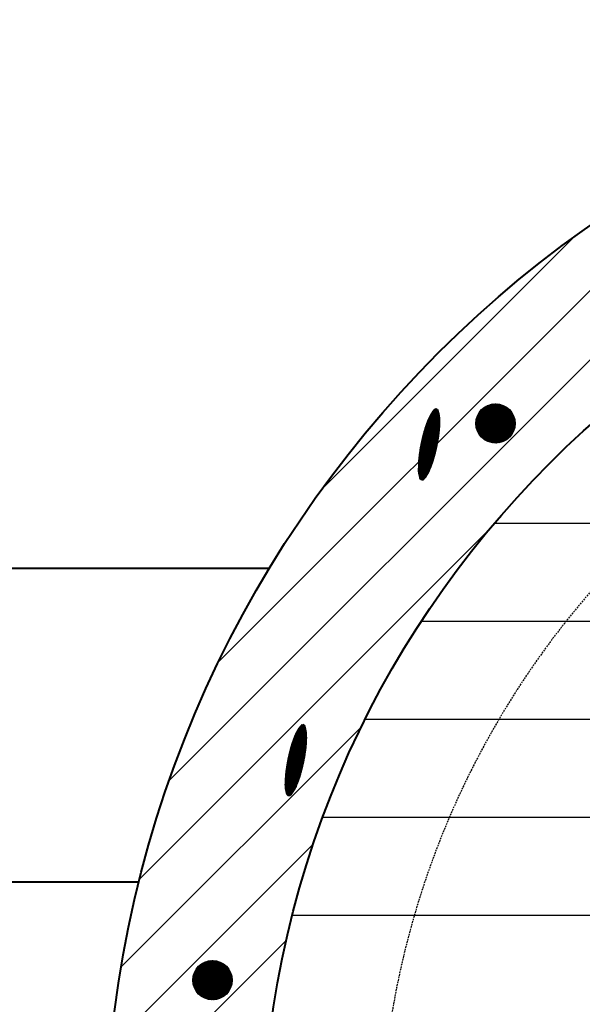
# Model space of a CAD drawing. Header units: millimetres. Extents: x -3143211 to -2549809, y 1060331 to 1394375.
# Tile 36 of 145: x -3033774 to -3031708, y 1087220 to 1090838. Entities that reach past the tile are written whole.
import ezdxf

# ---------------------------------------------------------------- set-up
doc = ezdxf.new("R2010")
doc.units = ezdxf.units.MM
doc.linetypes.add('DASHED2', pattern=[9.525, 6.35, -3.175])
doc.layers.add('7', color=2, linetype='Continuous')
doc.layers.add('8', color=2, linetype='Continuous')

msp = doc.modelspace()

# ---------------------------------------------------------------- linework, layer by layer
at = {"color": 188}
for p, q in [((-3033222.85616, 1088044.62844), (-3030665.56453, 1090601.92007)), ((-3033041.63461, 1088480.40843), (-3031101.34452, 1090420.69852)), ((-3032662.47958, 1089114.1219), (-3031735.058, 1090041.54349)), ((-3032098.233, 1089354.22162), (-3032026.45007, 1089426.00454)), ((-3032098.19681, 1089351.71222), (-3032023.94067, 1089425.96836)), ((-3032098.17819, 1089356.82201), (-3032029.05046, 1089425.94973)), ((-3032264.68305, 1089389.88013), (-3032231.28206, 1089375.83255)), ((-3032263.70515, 1089391.42157), (-3032231.50072, 1089377.87723)), ((-3032262.70339, 1089392.95297), (-3032231.7538, 1089379.93638)), ((-3032261.67759, 1089394.47426), (-3032232.04226, 1089382.01042)), ((-3032260.62756, 1089395.98536), (-3032232.36712, 1089384.09976)), ((-3032259.55306, 1089397.48617), (-3032232.72948, 1089386.20487)), ((-3032258.45388, 1089398.9766), (-3032233.13053, 1089388.32626)), ((-3032257.32976, 1089400.45654), (-3032233.57156, 1089390.46446)), ((-3032256.18041, 1089401.92587), (-3032234.05397, 1089392.62007)), ((-3032255.00555, 1089403.38447), (-3032234.57927, 1089394.79371)), ((-3032253.80486, 1089404.8322), (-3032235.14911, 1089396.98609)), ((-3032252.5045, 1089406.23802), (-3032235.7653, 1089399.19796)), ((-3032250.80442, 1089407.47573), (-3032236.4298, 1089401.43014)), ((-3032248.46288, 1089408.44366), (-3032237.38881, 1089403.78619)), ((-3032244.28917, 1089408.64102), (-3032240.16686, 1089406.90729)), ((-3032098.07845, 1089349.28499), (-3032021.51345, 1089425.85)), ((-3032098.02145, 1089359.52433), (-3032031.75278, 1089425.793)), ((-3032097.88515, 1089346.93271), (-3032019.16116, 1089425.6567)), ((-3032097.74895, 1089362.34241), (-3032034.57087, 1089425.5205)), ((-3032097.62292, 1089344.64936), (-3032016.87781, 1089425.39446)), ((-3032097.34275, 1089365.2942), (-3032037.52265, 1089425.1143)), ((-3032097.29681, 1089342.42988), (-3032014.65833, 1089425.06836)), ((-3032096.91113, 1089340.26997), (-3032012.49843, 1089424.68268)), ((-3032096.77887, 1089368.40366), (-3032040.63212, 1089424.55042)), ((-3032096.46956, 1089338.16596), (-3032010.39442, 1089424.2411)), ((-3032096.02398, 1089371.70414), (-3032043.93259, 1089423.79552)), ((-3032095.97528, 1089336.11466), (-3032008.34311, 1089423.74682)), ((-3032095.43105, 1089334.1133), (-3032006.34176, 1089423.2026)), ((-3032095.02925, 1089375.24445), (-3032047.4729, 1089422.8008)), ((-3032094.83929, 1089332.15948), (-3032004.38793, 1089422.61084)), ((-3032094.20212, 1089330.25107), (-3032002.47952, 1089421.97366)), ((-3032093.71786, 1089379.10143), (-3032051.32988, 1089421.4894)), ((-3032093.52139, 1089328.38621), (-3032000.61466, 1089421.29294)), ((-3032092.79876, 1089326.56325), (-3031998.79171, 1089420.57031)), ((-3032092.03568, 1089324.78075), (-3031997.0092, 1089419.80723)), ((-3032091.95509, 1089383.40978), (-3032055.63823, 1089419.72664)), ((-3032091.23345, 1089323.0374), (-3031995.26586, 1089419.00499)), ((-3032090.39319, 1089321.33207), (-3031993.56053, 1089418.16473)), ((-3032089.51593, 1089319.66375), (-3031991.89221, 1089417.28747)), ((-3032089.45807, 1089388.45239), (-3032060.68085, 1089417.22961)), ((-3032088.60255, 1089318.03155), (-3031990.26, 1089416.37409)), ((-3032087.65384, 1089316.43467), (-3031988.66312, 1089415.42539)), ((-3032086.6705, 1089314.87243), (-3031987.10088, 1089414.44204)), ((-3032085.65312, 1089313.34422), (-3031985.57268, 1089413.42466)), ((-3032085.34756, 1089395.10848), (-3032067.33694, 1089413.1191)), ((-3032084.60222, 1089311.84954), (-3031984.07799, 1089412.37376)), ((-3032083.51825, 1089310.38792), (-3031982.61638, 1089411.28979)), ((-3032082.40157, 1089308.95902), (-3031981.18748, 1089410.17311)), ((-3032081.25248, 1089307.56252), (-3031979.79097, 1089409.02403)), ((-3032080.07124, 1089306.19818), (-3031978.42664, 1089407.84278)), ((-3032078.85799, 1089304.86584), (-3031977.0943, 1089406.62954)), ((-3032077.61287, 1089303.56538), (-3031975.79383, 1089405.38441)), ((-3032076.33592, 1089302.29675), (-3031974.5252, 1089404.10746)), ((-3032075.02713, 1089301.05995), (-3031973.2884, 1089402.79867)), ((-3032073.68644, 1089299.85506), (-3031972.08351, 1089401.45798)), ((-3032072.31371, 1089298.6822), (-3031970.91065, 1089400.08526)), ((-3032070.90876, 1089297.54156), (-3031969.77002, 1089398.68031)), ((-3032069.47134, 1089296.4334), (-3031968.66186, 1089397.24289)), ((-3032068.00112, 1089295.35803), (-3031967.58649, 1089395.77267)), ((-3032066.49772, 1089294.31585), (-3031966.54431, 1089394.26926)), ((-3032064.96067, 1089293.30732), (-3031965.53577, 1089392.73222)), ((-3032063.38944, 1089292.33297), (-3031964.56142, 1089391.16098)), ((-3032281.35617, 1089353.93266), (-3032231.68563, 1089333.04253)), ((-3032280.72836, 1089355.62134), (-3032231.53222, 1089334.93073)), ((-3032280.09082, 1089357.30592), (-3032231.39017, 1089336.82371)), ((-3032279.44354, 1089358.98641), (-3032231.25956, 1089338.72149)), ((-3032278.78653, 1089360.6628), (-3032231.14045, 1089340.62411)), ((-3032278.11981, 1089362.33511), (-3032231.03292, 1089342.5316)), ((-3032277.44336, 1089364.00333), (-3032230.93705, 1089344.444)), ((-3032276.75719, 1089365.66746), (-3032230.85292, 1089346.36133)), ((-3032276.06131, 1089367.32751), (-3032230.7806, 1089348.28363)), ((-3032275.35571, 1089368.98347), (-3032230.72019, 1089350.21094)), ((-3032274.64039, 1089370.63534), (-3032230.67176, 1089352.14329)), ((-3032273.91535, 1089372.28312), (-3032230.63542, 1089354.08071)), ((-3032273.1806, 1089373.92682), (-3032230.61124, 1089356.02326)), ((-3032272.43353, 1089375.56534), (-3032230.59932, 1089357.97096)), ((-3032271.66454, 1089377.19464), (-3032230.59976, 1089359.92387)), ((-3032270.87268, 1089378.81432), (-3032230.61266, 1089361.88201)), ((-3032270.0579, 1089380.42436), (-3032230.63812, 1089363.84543)), ((-3032269.22012, 1089382.02472), (-3032230.67625, 1089365.81418)), ((-3032268.35927, 1089383.61539), (-3032230.73492, 1089367.79157)), ((-3032267.47525, 1089385.19631), (-3032230.82412, 1089369.7818)), ((-3032266.56796, 1089386.76744), (-3032230.94456, 1089371.78517)), ((-3032265.63728, 1089388.32874), (-3032231.09695, 1089373.80198)), ((-3032061.78339, 1089291.39343), (-3031963.62188, 1089389.55494)), ((-3032060.14183, 1089290.48941), (-3031962.71786, 1089387.91337)), ((-3032058.46392, 1089289.62173), (-3031961.85018, 1089386.23547)), ((-3032056.74876, 1089288.79131), (-3031961.01976, 1089384.5203)), ((-3032054.99529, 1089287.99919), (-3031960.22765, 1089382.76683)), ((-3032053.20234, 1089287.24656), (-3031959.47501, 1089380.97389)), ((-3032051.36858, 1089286.53473), (-3031958.76319, 1089379.14012)), ((-3032049.4925, 1089285.86523), (-3031958.09368, 1089377.26405)), ((-3032047.57241, 1089285.23973), (-3031957.46819, 1089375.34395)), ((-3032045.60637, 1089284.66019), (-3031956.88864, 1089373.37792)), ((-3032043.59221, 1089284.12877), (-3031956.35722, 1089371.36375)), ((-3032041.52741, 1089283.64798), (-3031955.87644, 1089369.29895)), ((-3032039.40911, 1089283.2207), (-3031955.44915, 1089367.18065)), ((-3032037.23401, 1089282.85021), (-3031955.07867, 1089365.00555)), ((-3032034.99828, 1089282.54036), (-3031954.76882, 1089362.76982)), ((-3032032.69743, 1089282.29563), (-3031954.52408, 1089360.46897)), ((-3032030.32618, 1089282.12129), (-3031954.34975, 1089358.09772)), ((-3032027.87823, 1089282.02366), (-3031954.25211, 1089355.64977)), ((-3032292.56622, 1089317.64029), (-3032236.67651, 1089294.13454)), ((-3032292.09509, 1089319.39486), (-3032236.38057, 1089295.96279)), ((-3032291.61872, 1089321.14722), (-3032236.09019, 1089297.79338)), ((-3032291.13712, 1089322.89739), (-3032235.80539, 1089299.62632)), ((-3032290.65029, 1089324.64536), (-3032235.52618, 1089301.4616)), ((-3032290.15824, 1089326.39113), (-3032235.25256, 1089303.29924)), ((-3032289.66097, 1089328.13471), (-3032234.98456, 1089305.13924)), ((-3032289.15849, 1089329.8761), (-3032234.7222, 1089306.98162)), ((-3032288.65081, 1089331.61529), (-3032234.46547, 1089308.82636)), ((-3032288.13793, 1089333.3523), (-3032234.21441, 1089310.67348)), ((-3032287.61986, 1089335.08713), (-3032233.96901, 1089312.52299)), ((-3032287.0966, 1089336.81978), (-3032233.7293, 1089314.37489)), ((-3032286.56665, 1089338.54961), (-3032233.4953, 1089316.22919)), ((-3032286.02694, 1089340.27534), (-3032233.26701, 1089318.0859)), ((-3032285.47739, 1089341.99693), (-3032233.04446, 1089319.94501)), ((-3032284.91802, 1089343.71439), (-3032232.82765, 1089321.80655)), ((-3032284.34883, 1089345.42772), (-3032232.61661, 1089323.6705)), ((-3032283.76985, 1089347.13693), (-3032232.41135, 1089325.53689)), ((-3032283.18108, 1089348.84202), (-3032232.21334, 1089327.40633)), ((-3032282.58254, 1089350.54301), (-3032232.02625, 1089329.28036)), ((-3032281.97423, 1089352.23989), (-3032231.85033, 1089331.15909)), ((-3032025.34597, 1089282.01034), (-3031954.23879, 1089353.11751)), ((-3032022.72008, 1089282.09063), (-3031954.31909, 1089350.49163)), ((-3032019.98898, 1089282.27615), (-3031954.50461, 1089347.76052)), ((-3032017.13788, 1089282.58167), (-3031954.81013, 1089344.90942)), ((-3032014.14749, 1089283.02647), (-3031955.25493, 1089341.91904)), ((-3032010.9918, 1089283.63658), (-3031955.86503, 1089338.76334)), ((-3032007.63418, 1089284.44862), (-3031956.67707, 1089335.40572)), ((-3032004.0201, 1089285.51711), (-3031957.74557, 1089331.79164)), ((-3032000.06168, 1089286.92995), (-3031959.1584, 1089327.83322)), ((-3031995.59894, 1089288.8471), (-3031961.07556, 1089323.37049)), ((-3031990.27137, 1089291.62909), (-3031963.85754, 1089318.04291)), ((-3032300.87672, 1089282.08115), (-3032243.74527, 1089258.05316)), ((-3032300.51203, 1089283.88049), (-3032243.34049, 1089259.83564)), ((-3032300.14194, 1089285.67755), (-3032242.94106, 1089261.62036)), ((-3032299.76645, 1089287.47235), (-3032242.54698, 1089263.40734)), ((-3032299.38557, 1089289.26487), (-3032242.15826, 1089265.19657)), ((-3032298.99932, 1089291.05514), (-3032241.77492, 1089266.98806)), ((-3032298.6077, 1089292.84315), (-3032241.39696, 1089268.78182)), ((-3032298.21071, 1089294.62891), (-3032241.02439, 1089270.57784)), ((-3032297.80838, 1089296.41241), (-3032240.65723, 1089272.37614)), ((-3032297.40071, 1089298.19367), (-3032240.29548, 1089274.17671)), ((-3032296.98771, 1089299.97269), (-3032239.93915, 1089275.97956)), ((-3032296.56938, 1089301.74947), (-3032239.58825, 1089277.7847)), ((-3032296.14574, 1089303.52401), (-3032239.2428, 1089279.59213)), ((-3032295.71679, 1089305.29632), (-3032238.9028, 1089281.40185)), ((-3032295.28255, 1089307.06641), (-3032238.56827, 1089283.21387)), ((-3032294.84301, 1089308.83426), (-3032238.23922, 1089285.02819)), ((-3032294.39819, 1089310.5999), (-3032237.91565, 1089286.84482)), ((-3032293.94809, 1089312.36332), (-3032237.59758, 1089288.66377)), ((-3032293.49273, 1089314.12452), (-3032237.28503, 1089290.48504)), ((-3032293.0321, 1089315.88351), (-3032236.97801, 1089292.30862)), ((-3031982.69377, 1089296.6611), (-3031968.88956, 1089310.46531)), ((-3032307.01778, 1089245.6096), (-3032252.95107, 1089222.87056)), ((-3032306.76365, 1089247.45544), (-3032252.44101, 1089224.60876)), ((-3032306.50387, 1089249.2989), (-3032251.93615, 1089226.34914)), ((-3032306.23845, 1089251.13998), (-3032251.43649, 1089228.09172)), ((-3032305.9674, 1089252.97871), (-3032250.94205, 1089229.83648)), ((-3032305.69075, 1089254.81507), (-3032250.45282, 1089231.58344)), ((-3032305.40851, 1089256.64908), (-3032249.96882, 1089233.3326)), ((-3032305.12069, 1089258.48075), (-3032249.49006, 1089235.08396)), ((-3032304.82729, 1089260.31007), (-3032249.01653, 1089236.83752)), ((-3032304.52834, 1089262.13705), (-3032248.54824, 1089238.59329)), ((-3032304.22385, 1089263.96171), (-3032248.0852, 1089240.35126)), ((-3032303.91383, 1089265.78404), (-3032247.62743, 1089242.11145)), ((-3032303.59829, 1089267.60404), (-3032247.17492, 1089243.87385)), ((-3032303.27724, 1089269.42174), (-3032246.72768, 1089245.63847)), ((-3032302.9507, 1089271.23712), (-3032246.28572, 1089247.40531)), ((-3032302.61868, 1089273.05019), (-3032245.84904, 1089249.17437)), ((-3032302.28118, 1089274.86097), (-3032245.41767, 1089250.94566)), ((-3032301.93823, 1089276.66945), (-3032244.99159, 1089252.71918)), ((-3032301.58983, 1089278.47563), (-3032244.57083, 1089254.49494)), ((-3032301.23599, 1089280.27953), (-3032244.15539, 1089256.27293)), ((-3032310.47046, 1089209.96011), (-3032264.23738, 1089190.51569)), ((-3032310.37996, 1089211.87476), (-3032263.55648, 1089192.18204)), ((-3032310.27776, 1089213.7845), (-3032262.88529, 1089193.85247)), ((-3032310.16395, 1089215.68935), (-3032262.22383, 1089195.52699)), ((-3032310.0386, 1089217.58935), (-3032261.57209, 1089197.2056)), ((-3032309.90179, 1089219.48452), (-3032260.93009, 1089198.88831)), ((-3032309.75358, 1089221.3749), (-3032260.29782, 1089200.57511)), ((-3032309.59404, 1089223.26052), (-3032259.67529, 1089202.266)), ((-3032309.42325, 1089225.14141), (-3032259.06251, 1089203.961)), ((-3032309.24127, 1089227.01759), (-3032258.45949, 1089205.6601)), ((-3032309.04817, 1089228.88909), (-3032257.86624, 1089207.36331)), ((-3032308.84567, 1089230.75664), (-3032257.28277, 1089209.07064)), ((-3032308.63727, 1089232.62171), (-3032256.7091, 1089210.78208)), ((-3032308.42311, 1089234.48435), (-3032256.14522, 1089212.49765)), ((-3032308.20319, 1089236.34458), (-3032255.59117, 1089214.21734)), ((-3032307.97752, 1089238.20238), (-3032255.04695, 1089215.94117)), ((-3032307.74614, 1089240.05778), (-3032254.51258, 1089217.66915)), ((-3032307.50904, 1089241.91078), (-3032253.98679, 1089219.40073)), ((-3032307.26625, 1089243.76139), (-3032253.46633, 1089221.13455)), ((-3032310.76952, 1089196.41688), (-3032269.28353, 1089178.96896)), ((-3032310.76338, 1089194.46158), (-3032270.06299, 1089177.34406)), ((-3032310.76325, 1089198.36696), (-3032268.52691, 1089180.60346)), ((-3032310.74473, 1089192.50102), (-3032270.86535, 1089175.7288)), ((-3032310.74468, 1089200.31186), (-3032267.78765, 1089182.24526)), ((-3032310.7139, 1089202.25163), (-3032267.05816, 1089183.89117)), ((-3032310.71348, 1089190.53516), (-3032271.69066, 1089174.12319)), ((-3032310.67099, 1089204.1863), (-3032266.33839, 1089185.54117)), ((-3032310.6681, 1089188.56336), (-3032272.539, 1089172.52726)), ((-3032310.61606, 1089206.11592), (-3032265.62833, 1089187.19526)), ((-3032310.59554, 1089186.58013), (-3032273.41046, 1089170.94106)), ((-3032310.54919, 1089208.04051), (-3032264.928, 1089188.85343)), ((-3032310.4921, 1089184.58391), (-3032274.30512, 1089169.36462)), ((-3032310.35711, 1089182.57442), (-3032275.22312, 1089167.79798)), ((-3032310.18983, 1089180.55135), (-3032276.16457, 1089166.24122)), ((-3032309.98945, 1089178.51436), (-3032277.12963, 1089164.69438)), ((-3032309.75513, 1089176.4631), (-3032278.11845, 1089163.15754)), ((-3032309.48596, 1089174.39717), (-3032279.1312, 1089161.63076)), ((-3032309.18095, 1089172.31618), (-3032280.16808, 1089160.11412)), ((-3032308.83905, 1089170.21967), (-3032281.22929, 1089158.60773)), ((-3032308.45911, 1089168.10716), (-3032282.31507, 1089157.11166)), ((-3032308.03991, 1089165.97814), (-3032283.42565, 1089155.62603)), ((-3032307.58009, 1089163.83204), (-3032284.56129, 1089154.15093)), ((-3032307.07822, 1089161.66825), (-3032285.7223, 1089152.68651)), ((-3032306.53272, 1089159.48611), (-3032286.90895, 1089151.23287)), ((-3032305.94188, 1089157.2849), (-3032288.12372, 1089149.79105)), ((-3032305.30381, 1089155.06383), (-3032289.58192, 1089148.45162)), ((-3032304.59561, 1089152.81326), (-3032291.53162, 1089147.31889)), ((-3032303.14771, 1089150.2516), (-3032294.37517, 1089146.5621)), ((-3033332.28218, 1087680.64398), (-3032055.26035, 1088957.66581)), ((-3032030.60417, 1088987.11925), (-3030164.40019, 1088987.11925)), ((-3032298.60199, 1088627.11925), (-3030097.65261, 1088627.11925)), ((-3033399.98594, 1087358.38177), (-3032517.75487, 1088240.61284)), ((-3032751.83707, 1088232.66948), (-3032720.88749, 1088219.6529)), ((-3032750.81128, 1088234.19077), (-3032721.17595, 1088221.72693)), ((-3032749.76124, 1088235.70187), (-3032721.5008, 1088223.81627)), ((-3032748.68675, 1088237.20269), (-3032721.86316, 1088225.92139)), ((-3032747.58757, 1088238.69311), (-3032722.26421, 1088228.04277)), ((-3032746.46344, 1088240.17305), (-3032722.70525, 1088230.18098)), ((-3032745.3141, 1088241.64238), (-3032723.18765, 1088232.33658)), ((-3032744.13923, 1088243.10098), (-3032723.71296, 1088234.51022)), ((-3032742.93854, 1088244.54872), (-3032724.2828, 1088236.7026)), ((-3032741.63818, 1088245.95454), (-3032724.89899, 1088238.91447)), ((-3032739.93811, 1088247.19225), (-3032725.56349, 1088241.14666)), ((-3032737.59657, 1088248.16017), (-3032726.52249, 1088243.50271)), ((-3032733.42286, 1088248.35753), (-3032729.30055, 1088246.6238)), ((-3032504.68287, 1088267.11925), (-3030045.61311, 1088267.11925)), ((-3032769.2245, 1088197.02243), (-3032720.52386, 1088176.54022)), ((-3032768.57723, 1088198.70292), (-3032720.39325, 1088178.438)), ((-3032767.92022, 1088200.37932), (-3032720.27414, 1088180.34062)), ((-3032767.25349, 1088202.05162), (-3032720.16661, 1088182.24812)), ((-3032766.57704, 1088203.71984), (-3032720.07074, 1088184.16051)), ((-3032765.89088, 1088205.38398), (-3032719.98661, 1088186.07784)), ((-3032765.19499, 1088207.04402), (-3032719.91429, 1088188.00014)), ((-3032764.48939, 1088208.69998), (-3032719.85388, 1088189.92745)), ((-3032763.77408, 1088210.35185), (-3032719.80545, 1088191.8598)), ((-3032763.04904, 1088211.99964), (-3032719.7691, 1088193.79723)), ((-3032762.31428, 1088213.64333), (-3032719.74492, 1088195.73977)), ((-3032761.56722, 1088215.28185), (-3032719.733, 1088197.68748)), ((-3032760.79823, 1088216.91115), (-3032719.73345, 1088199.64038)), ((-3032760.00637, 1088218.53083), (-3032719.74635, 1088201.59852)), ((-3032759.19158, 1088220.14087), (-3032719.77181, 1088203.56195)), ((-3032758.3538, 1088221.74124), (-3032719.80994, 1088205.5307)), ((-3032757.49295, 1088223.3319), (-3032719.8686, 1088207.50809)), ((-3032756.60894, 1088224.91282), (-3032719.95781, 1088209.49832)), ((-3032755.70165, 1088226.48396), (-3032720.07825, 1088211.50169)), ((-3032754.77096, 1088228.04525), (-3032720.23064, 1088213.5185)), ((-3032753.81674, 1088229.59665), (-3032720.41575, 1088215.54907)), ((-3032752.83883, 1088231.13808), (-3032720.63441, 1088217.59374)), ((-3032780.75241, 1088160.86374), (-3032725.22388, 1088137.50989)), ((-3032780.27081, 1088162.6139), (-3032724.93908, 1088139.34283)), ((-3032779.78398, 1088164.36187), (-3032724.65986, 1088141.17811)), ((-3032779.29193, 1088166.10764), (-3032724.38625, 1088143.01576)), ((-3032778.79466, 1088167.85122), (-3032724.11825, 1088144.85576)), ((-3032778.29218, 1088169.59261), (-3032723.85588, 1088146.69813)), ((-3032777.7845, 1088171.33181), (-3032723.59916, 1088148.54287)), ((-3032777.27162, 1088173.06882), (-3032723.34809, 1088150.39)), ((-3032776.75355, 1088174.80365), (-3032723.1027, 1088152.23951)), ((-3032776.23028, 1088176.53629), (-3032722.86299, 1088154.09141)), ((-3032775.70034, 1088178.26613), (-3032722.62898, 1088155.94571)), ((-3032775.16063, 1088179.99185), (-3032722.4007, 1088157.80241)), ((-3032774.61108, 1088181.71344), (-3032722.17814, 1088159.66153)), ((-3032774.05171, 1088183.4309), (-3032721.96134, 1088161.52306)), ((-3032773.48252, 1088185.14423), (-3032721.7503, 1088163.38702)), ((-3032772.90354, 1088186.85344), (-3032721.54504, 1088165.25341)), ((-3032772.31477, 1088188.55854), (-3032721.34703, 1088167.12284)), ((-3032771.71622, 1088190.25952), (-3032721.15994, 1088168.99687)), ((-3032771.10792, 1088191.9564), (-3032720.98401, 1088170.8756)), ((-3032770.48986, 1088193.64918), (-3032720.81931, 1088172.75905)), ((-3032769.86205, 1088195.33785), (-3032720.66591, 1088174.64724)), ((-3032789.64572, 1088123.597), (-3032732.47418, 1088099.55215)), ((-3032789.27562, 1088125.39406), (-3032732.07474, 1088101.33687)), ((-3032788.90014, 1088127.18886), (-3032731.68067, 1088103.12385)), ((-3032788.51926, 1088128.98139), (-3032731.29195, 1088104.91308)), ((-3032788.133, 1088130.77166), (-3032730.90861, 1088106.70457)), ((-3032787.74138, 1088132.55966), (-3032730.53065, 1088108.49833)), ((-3032787.3444, 1088134.34542), (-3032730.15808, 1088110.29435)), ((-3032786.94207, 1088136.12893), (-3032729.79092, 1088112.09265)), ((-3032786.5344, 1088137.91019), (-3032729.42916, 1088113.89322)), ((-3032786.1214, 1088139.6892), (-3032729.07283, 1088115.69607)), ((-3032785.70307, 1088141.46598), (-3032728.72194, 1088117.50121)), ((-3032785.27943, 1088143.24053), (-3032728.37648, 1088119.30864)), ((-3032784.85048, 1088145.01284), (-3032728.03649, 1088121.11836)), ((-3032784.41623, 1088146.78292), (-3032727.70196, 1088122.93038)), ((-3032783.9767, 1088148.55078), (-3032727.3729, 1088124.74471)), ((-3032783.53188, 1088150.31641), (-3032727.04934, 1088126.56134)), ((-3032783.08178, 1088152.07983), (-3032726.73127, 1088128.38028)), ((-3032782.62641, 1088153.84103), (-3032726.41872, 1088130.20155)), ((-3032782.16579, 1088155.60002), (-3032726.11169, 1088132.02514)), ((-3032781.69991, 1088157.3568), (-3032725.8102, 1088133.85105)), ((-3032781.22878, 1088159.11137), (-3032725.51426, 1088135.6793)), ((-3032795.63755, 1088089.01541), (-3032741.06983, 1088066.06566)), ((-3032795.37213, 1088090.8565), (-3032740.57018, 1088067.80823)), ((-3032795.10109, 1088092.69522), (-3032740.07573, 1088069.553)), ((-3032794.82444, 1088094.53158), (-3032739.58651, 1088071.29996)), ((-3032794.5422, 1088096.36559), (-3032739.10251, 1088073.04912)), ((-3032794.25437, 1088098.19726), (-3032738.62374, 1088074.80047)), ((-3032793.96098, 1088100.02658), (-3032738.15021, 1088076.55404)), ((-3032793.66203, 1088101.85357), (-3032737.68193, 1088078.3098)), ((-3032793.35754, 1088103.67822), (-3032737.21889, 1088080.06778)), ((-3032793.04751, 1088105.50055), (-3032736.76111, 1088081.82796)), ((-3032792.73197, 1088107.32056), (-3032736.3086, 1088083.59037)), ((-3032792.41093, 1088109.13825), (-3032735.86136, 1088085.35498)), ((-3032792.08439, 1088110.95363), (-3032735.4194, 1088087.12182)), ((-3032791.75236, 1088112.76671), (-3032734.98273, 1088088.89089)), ((-3032791.41487, 1088114.57748), (-3032734.55135, 1088090.66218)), ((-3032791.07192, 1088116.38596), (-3032734.12528, 1088092.4357)), ((-3032790.72351, 1088118.19215), (-3032733.70452, 1088094.21145)), ((-3032790.36967, 1088119.99604), (-3032733.28907, 1088095.98944)), ((-3032790.0104, 1088121.79766), (-3032732.87896, 1088097.76967)), ((-3032799.51364, 1088051.59128), (-3032752.69016, 1088031.89855)), ((-3032799.41145, 1088053.50101), (-3032752.01898, 1088033.56898)), ((-3032799.29764, 1088055.40586), (-3032751.35752, 1088035.2435)), ((-3032799.17229, 1088057.30586), (-3032750.70578, 1088036.92212)), ((-3032799.03547, 1088059.20103), (-3032750.06377, 1088038.60482)), ((-3032798.88726, 1088061.09142), (-3032749.4315, 1088040.29162)), ((-3032798.72773, 1088062.97704), (-3032748.80897, 1088041.98252)), ((-3032798.55694, 1088064.85792), (-3032748.1962, 1088043.67752)), ((-3032798.37496, 1088066.7341), (-3032747.59318, 1088045.37662)), ((-3032798.18185, 1088068.6056), (-3032746.99993, 1088047.07983)), ((-3032797.97935, 1088070.47315), (-3032746.41646, 1088048.78715)), ((-3032797.77096, 1088072.33822), (-3032745.84278, 1088050.49859)), ((-3032797.55679, 1088074.20087), (-3032745.27891, 1088052.21416)), ((-3032797.33687, 1088076.06109), (-3032744.72486, 1088053.93385)), ((-3032797.11121, 1088077.9189), (-3032744.18064, 1088055.65769)), ((-3032796.87982, 1088079.7743), (-3032743.64626, 1088057.38566)), ((-3032796.64273, 1088081.6273), (-3032743.12047, 1088059.11724)), ((-3032796.39994, 1088083.4779), (-3032742.60002, 1088060.85107)), ((-3032796.15147, 1088085.32612), (-3032742.08476, 1088062.58708)), ((-3032795.89734, 1088087.17195), (-3032741.57469, 1088064.32527)), ((-3032799.9032, 1088036.13339), (-3032758.41721, 1088018.68547)), ((-3032799.89706, 1088034.17809), (-3032759.19668, 1088017.06058)), ((-3032799.89694, 1088038.08347), (-3032757.6606, 1088020.31997)), ((-3032799.87842, 1088032.21754), (-3032759.99904, 1088015.44531)), ((-3032799.87837, 1088040.02838), (-3032756.92133, 1088021.96177)), ((-3032799.84758, 1088041.96814), (-3032756.19184, 1088023.60769)), ((-3032799.84717, 1088030.25168), (-3032760.82435, 1088013.8397)), ((-3032799.80468, 1088043.90282), (-3032755.47207, 1088025.25768)), ((-3032799.80179, 1088028.27987), (-3032761.67269, 1088012.24378)), ((-3032799.74975, 1088045.83243), (-3032754.76202, 1088026.91177)), ((-3032799.72922, 1088026.29664), (-3032762.54414, 1088010.65757)), ((-3032799.68288, 1088047.75702), (-3032754.06168, 1088028.56994)), ((-3032799.62579, 1088024.30042), (-3032763.43881, 1088009.08113)), ((-3032799.60415, 1088049.67663), (-3032753.37106, 1088030.2322)), ((-3032799.4908, 1088022.29093), (-3032764.35681, 1088007.5145)), ((-3032799.32351, 1088020.26786), (-3032765.29826, 1088005.95773)), ((-3032799.12313, 1088018.23087), (-3032766.26332, 1088004.41089)), ((-3032798.88882, 1088016.17961), (-3032767.25213, 1088002.87405)), ((-3032798.61964, 1088014.11369), (-3032768.26488, 1088001.34727)), ((-3032798.31464, 1088012.03269), (-3032769.30176, 1087999.83064)), ((-3032797.97274, 1088009.93618), (-3032770.36298, 1087998.32424)), ((-3032797.5928, 1088007.82368), (-3032771.44875, 1087996.82817)), ((-3032797.17359, 1088005.69465), (-3032772.55933, 1087995.34254)), ((-3032796.71378, 1088003.54855), (-3032773.69498, 1087993.86745)), ((-3032796.21191, 1088001.38476), (-3032774.85598, 1087992.40302)), ((-3032795.66641, 1087999.20262), (-3032776.04264, 1087990.94938)), ((-3032795.07556, 1087997.00141), (-3032777.25741, 1087989.50756)), ((-3032794.43749, 1087994.78034), (-3032778.71561, 1087988.16813)), ((-3032793.72929, 1087992.52977), (-3032780.6653, 1087987.0354)), ((-3032792.2814, 1087989.96811), (-3032783.50885, 1087986.27861)), ((-3032660.19904, 1087907.11925), (-3030146.82653, 1087907.11925)), ((-3033439.01762, 1087064.79165), (-3032694.76318, 1087809.0461)), ((-3032771.91783, 1087547.11925), (-3030327.04507, 1087547.11925)), ((-3033456.46674, 1086792.78409), (-3032793.93928, 1087455.31156)), ((-3033137.64303, 1087308.4582), (-3033065.8601, 1087380.24113)), ((-3033137.60684, 1087305.9488), (-3033063.3507, 1087380.20494)), ((-3033137.58822, 1087311.0586), (-3033068.46049, 1087380.18632)), ((-3033137.48848, 1087303.52158), (-3033060.92347, 1087380.08659)), ((-3033137.43148, 1087313.76092), (-3033071.16281, 1087380.02958)), ((-3033137.29518, 1087301.1693), (-3033058.57119, 1087379.89328)), ((-3033137.15898, 1087316.579), (-3033073.9809, 1087379.75709)), ((-3033137.03295, 1087298.88594), (-3033056.28784, 1087379.63105)), ((-3033136.75278, 1087319.53078), (-3033076.93268, 1087379.35089)), ((-3033136.70684, 1087296.66647), (-3033054.06836, 1087379.30495)), ((-3033136.32116, 1087294.50656), (-3033051.90846, 1087378.91926)), ((-3033136.1889, 1087322.64025), (-3033080.04214, 1087378.78701)), ((-3033135.87959, 1087292.40255), (-3033049.80445, 1087378.47769)), ((-3033135.43401, 1087325.94073), (-3033083.34262, 1087378.03211)), ((-3033135.38531, 1087290.35125), (-3033047.75314, 1087377.98341)), ((-3033134.84108, 1087288.34989), (-3033045.75179, 1087377.43918)), ((-3033134.43928, 1087329.48104), (-3033086.88293, 1087377.03739)), ((-3033134.24932, 1087286.39606), (-3033043.79796, 1087376.84742)), ((-3033133.61215, 1087284.48765), (-3033041.88955, 1087376.21025)), ((-3033133.12789, 1087333.33802), (-3033090.73991, 1087375.72599)), ((-3033132.93142, 1087282.6228), (-3033040.02469, 1087375.52952)), ((-3033132.20879, 1087280.79984), (-3033038.20174, 1087374.80689)), ((-3033131.44571, 1087279.01733), (-3033036.41923, 1087374.04382)), ((-3033131.36512, 1087337.64637), (-3033095.04826, 1087373.96323)), ((-3033130.64347, 1087277.27399), (-3033034.67588, 1087373.24158)), ((-3033129.80322, 1087275.56866), (-3033032.97056, 1087372.40132)), ((-3033128.92595, 1087273.90034), (-3033031.30224, 1087371.52406)), ((-3033128.86809, 1087342.68898), (-3033100.09087, 1087371.4662)), ((-3033128.01258, 1087272.26813), (-3033029.67003, 1087370.61068)), ((-3033127.06387, 1087270.67126), (-3033028.07315, 1087369.66197)), ((-3033126.08053, 1087269.10901), (-3033026.51091, 1087368.67863)), ((-3033125.06315, 1087267.58081), (-3033024.98271, 1087367.66125)), ((-3033124.75759, 1087349.34507), (-3033106.74697, 1087367.35569)), ((-3033124.01225, 1087266.08612), (-3033023.48802, 1087366.61035)), ((-3033122.92827, 1087264.62451), (-3033022.02641, 1087365.52638)), ((-3033121.8116, 1087263.19561), (-3033020.5975, 1087364.4097)), ((-3033120.66251, 1087261.79911), (-3033019.201, 1087363.26062)), ((-3033119.48126, 1087260.43477), (-3033017.83667, 1087362.07937)), ((-3033118.26802, 1087259.10243), (-3033016.50432, 1087360.86613)), ((-3033117.0229, 1087257.80197), (-3033015.20386, 1087359.621)), ((-3033115.74595, 1087256.53333), (-3033013.93523, 1087358.34405)), ((-3033114.43716, 1087255.29654), (-3033012.69843, 1087357.03526)), ((-3033113.09647, 1087254.09165), (-3033011.49354, 1087355.69457)), ((-3033111.72374, 1087252.91879), (-3033010.32068, 1087354.32184)), ((-3033110.31879, 1087251.77815), (-3033009.18005, 1087352.9169)), ((-3033108.88137, 1087250.66999), (-3033008.07189, 1087351.47947)), ((-3033107.41115, 1087249.59462), (-3033006.99652, 1087350.00925)), ((-3033105.90775, 1087248.55244), (-3033005.95434, 1087348.50585)), ((-3033104.3707, 1087247.54391), (-3033004.9458, 1087346.9688)), ((-3033102.79947, 1087246.56956), (-3033003.97145, 1087345.39757)), ((-3033101.19342, 1087245.63001), (-3033003.03191, 1087343.79153)), ((-3033099.55185, 1087244.726), (-3033002.12789, 1087342.14996)), ((-3033097.87395, 1087243.85832), (-3033001.26021, 1087340.47205)), ((-3033096.15879, 1087243.0279), (-3033000.42979, 1087338.75689)), ((-3033094.40532, 1087242.23578), (-3032999.63768, 1087337.00342)), ((-3033092.61237, 1087241.48314), (-3032998.88504, 1087335.21047)), ((-3033090.77861, 1087240.77132), (-3032998.17322, 1087333.37671)), ((-3033088.90253, 1087240.10181), (-3032997.50371, 1087331.50063)), ((-3033086.98244, 1087239.47632), (-3032996.87822, 1087329.58054)), ((-3033085.0164, 1087238.89677), (-3032996.29867, 1087327.61451)), ((-3033083.00224, 1087238.36536), (-3032995.76725, 1087325.60034)), ((-3033080.93744, 1087237.88457), (-3032995.28647, 1087323.53554)), ((-3033078.81914, 1087237.45729), (-3032994.85918, 1087321.41724)), ((-3033076.64404, 1087237.0868), (-3032994.4887, 1087319.24214)), ((-3033074.40831, 1087236.77695), (-3032994.17885, 1087317.00641)), ((-3033072.10746, 1087236.53221), (-3032993.93411, 1087314.70556)), ((-3033069.73621, 1087236.35788), (-3032993.75978, 1087312.33431)), ((-3033067.28825, 1087236.26025), (-3032993.66214, 1087309.88636)), ((-3033064.75599, 1087236.24692), (-3032993.64882, 1087307.3541)), ((-3033062.13011, 1087236.32722), (-3032993.72912, 1087304.72822)), ((-3033059.39901, 1087236.51274), (-3032993.91464, 1087301.99711)), ((-3033056.5479, 1087236.81826), (-3032994.22016, 1087299.14601)), ((-3033053.55752, 1087237.26306), (-3032994.66496, 1087296.15562)), ((-3033050.40183, 1087237.87317), (-3032995.27506, 1087292.99993)), ((-3033047.0442, 1087238.68521), (-3032996.0871, 1087289.64231)), ((-3033043.43013, 1087239.7537), (-3032997.1556, 1087286.02823)), ((-3033039.47171, 1087241.16653), (-3032998.56843, 1087282.06981)), ((-3033035.00897, 1087243.08369), (-3033000.48558, 1087277.60707)), ((-3033029.6814, 1087245.86568), (-3033003.26757, 1087272.2795)), ((-3033022.1038, 1087250.89769), (-3033008.29959, 1087264.7019))]:
    msp.add_line(p, q, dxfattribs=at)
at = {"lineweight": 40}
for p, q in [((-3038498.528, 1088821.59191), (-3032856.51401, 1088821.59191)), ((-3039468.15212, 1087669.59191), (-3033335.04722, 1087669.59191))]:
    msp.add_line(p, q, dxfattribs=at)
for radius in [4176, 3600]:
    msp.add_circle((-3029282.528, 1086661.59191), radius, dxfattribs=at)
at = {"layer": '7', "color": 188, "linetype": 'DASHED2'}
msp.add_arc((-3029282.528, 1086661.59191), 3168, 108.54490061, 231.87754931, dxfattribs=at)
at = {"layer": '8', "color": 188}
for centre in [(-3032026.23332, 1089354.00487), (-3033065.64335, 1087308.24146)]:
    msp.add_circle(centre, 72, dxfattribs=at)
for centre, radius, start, end in [((-3032179.64902, 1089192.36425), 131.0742, 181.31304712, 197.30093885), ((-3032387.85062, 1089234.84642), 131.0742, 319.63402066, 335.62191237), ((-3032295.44336, 1089156.29625), 9.79258, 197.30093885, 258.46747975), ((-3032295.44336, 1089156.29625), 9.79258, 258.46747975, 319.63402066), ((-3032668.78271, 1088032.08076), 131.0742, 181.31304712, 197.30093885), ((-3032876.9843, 1088074.56293), 131.0742, 319.63402066, 335.62191237), ((-3032784.57705, 1087996.01276), 9.79258, 197.30093885, 258.46747975), ((-3032784.57705, 1087996.01276), 9.79258, 258.46747975, 319.63402066)]:
    msp.add_arc(centre, radius, start, end, dxfattribs=at)

doc.saveas('drawing.dxf')
